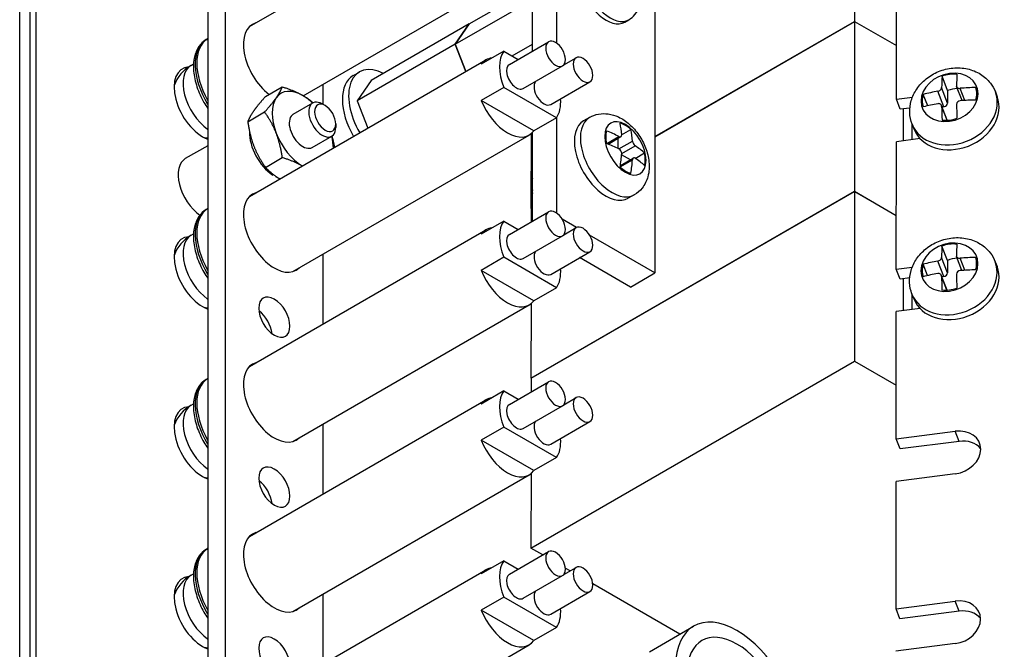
# Model space of a CAD drawing. Header units: inches. Extents: x 0 to 33.1, y 0 to 21.1.
# Tile 16 of 22: x 26 to 29.5, y 7.7 to 9.9. Entities that reach past the tile are written whole.
import ezdxf

# ---------------------------------------------------------------- set-up
doc = ezdxf.new("R2010")
doc.units = ezdxf.units.IN
doc.header["$LTSCALE"] = 0.5
doc.header["$MEASUREMENT"] = 0
doc.layers.add('AM_VIS', color=7, linetype='Continuous', lineweight=30)

msp = doc.modelspace()

# ---------------------------------------------------------------- linework, layer by layer
at = {"layer": 'AM_VIS', "color": 203}
for p, q in [((26.0433, 18.0505), (26.0433, 6.2113)), ((26.0212, 18.0377), (26.0212, 6.1985)), ((25.9846, 6.1475), (25.9846, 17.9867)), ((26.9709, 9.6026), (27.0412, 9.6432)), ((27.0863, 9.6336), (27.0757, 9.6398)), ((27.1245, 9.5675), (27.1245, 9.5553)), ((27.0399, 9.4831), (27.1102, 9.5237))]:
    msp.add_line(p, q, dxfattribs=at)
at = {"layer": 'AM_VIS', "color": 161}
for p, q in [((26.7261, 17.5465), (26.7261, 6.5238)), ((26.6625, 17.5098), (26.6625, 6.4871)), ((28.1663, 9.9348), (28.1812, 9.9433)), ((27.0796, 9.6375), (27.0796, 9.7115)), ((27.0796, 8.8476), (27.0796, 9.0991)), ((27.0796, 8.2352), (27.0796, 8.4867)), ((27.0796, 7.6228), (27.0796, 7.8744))]:
    msp.add_line(p, q, dxfattribs=at)
at = {"layer": 'AM_VIS', "color": 52}
for p, q in [((28.2756, 15.7672), (28.2756, 9.0311)), ((27.9221, 9.8578), (27.9221, 10.205)), ((27.8337, 9.8298), (27.8337, 10.1492)), ((27.187, 9.7417), (27.2096, 9.7548)), ((27.9221, 9.2454), (27.9221, 9.5927)), ((27.8337, 9.2174), (27.8337, 9.5368)), ((27.9924, 9.1946), (27.9409, 9.2243)), ((28.2756, 9.0311), (28.0399, 9.1672)), ((28.1872, 8.98), (28.0039, 9.0859)), ((28.1872, 8.98), (28.2756, 9.0311))]:
    msp.add_line(p, q, dxfattribs=at)
at = {"layer": 'AM_VIS', "color": 181}
for p, q in [((28.9957, 10.5494), (28.9952, 9.9373)), ((28.2756, 9.5219), (28.9952, 9.9373)), ((28.9952, 9.9373), (29.1464, 9.8499)), ((27.8287, 9.5323), (27.8285, 9.2637)), ((27.8285, 9.2637), (27.8337, 9.2667)), ((27.829, 9.2634), (27.8285, 9.2637))]:
    msp.add_line(p, q, dxfattribs=at)
at = {"layer": 'AM_VIS', "color": 132}
for p, q in [((26.813, 9.9184), (27.6658, 10.4107)), ((27.007, 9.6695), (27.822, 10.1401)), ((26.6572, 9.8714), (26.6625, 9.8745)), ((27.7507, 9.7819), (27.8921, 9.8635)), ((27.7303, 9.8301), (27.649, 9.7831)), ((27.7303, 9.8301), (27.7823, 9.8001)), ((27.9466, 9.7807), (27.9911, 9.8064)), ((26.6027, 9.7788), (26.6115, 9.7838)), ((26.813, 9.306), (27.6658, 9.7983)), ((27.8007, 9.6953), (27.9421, 9.7769)), ((29.3309, 9.6882), (29.311, 9.7397)), ((27.7303, 9.6995), (27.649, 9.6525)), ((27.9201, 9.5899), (27.7303, 9.6995)), ((27.8997, 9.6381), (28.0411, 9.7198)), ((29.3309, 9.6427), (29.3093, 9.6985)), ((29.3831, 9.6517), (29.3635, 9.7024)), ((29.3933, 9.6523), (29.3764, 9.696)), ((29.2591, 9.6332), (29.2432, 9.6742)), ((29.3175, 9.6298), (29.2959, 9.6855)), ((29.3309, 9.6882), (29.3309, 9.6427)), ((29.5031, 9.683), (29.5098, 9.6658)), ((27.8388, 9.5429), (27.649, 9.6525)), ((29.3295, 9.581), (29.3087, 9.6346)), ((29.3288, 9.581), (29.3094, 9.6312)), ((29.3175, 9.6298), (29.3109, 9.6289)), ((27.9201, 9.5899), (27.8388, 9.5429)), ((28.0399, 9.5912), (28.0183, 9.5788)), ((29.2029, 9.5667), (29.2095, 9.5495)), ((26.9693, 9.0354), (27.822, 9.5277)), ((28.1016, 9.497), (28.1458, 9.5225)), ((28.1064, 9.4951), (28.153, 9.522)), ((28.1554, 9.5287), (28.189, 9.5481)), ((28.1423, 9.4793), (28.1423, 9.5158)), ((28.1458, 9.4776), (28.1944, 9.5057)), ((28.1555, 9.4608), (28.2041, 9.4889)), ((28.1868, 9.4387), (28.1552, 9.4569)), ((28.2046, 9.4436), (28.2381, 9.463)), ((28.1502, 9.4129), (28.1944, 9.4384)), ((28.1509, 9.418), (28.1975, 9.4449)), ((27.8305, 9.3391), (27.8305, 9.3513)), ((28.2009, 9.3123), (28.1793, 9.2999)), ((26.6572, 9.2591), (26.6625, 9.2621)), ((27.7507, 9.1695), (27.8921, 9.2511)), ((27.7303, 9.2177), (27.649, 9.1708)), ((27.7303, 9.2177), (27.7823, 9.1877)), ((26.6027, 9.1664), (26.6115, 9.1715)), ((26.813, 8.6936), (27.6658, 9.186)), ((27.8007, 9.0829), (27.9421, 9.1645)), ((27.9466, 9.1683), (27.9911, 9.194)), ((29.3304, 9.0761), (29.3105, 9.1276)), ((27.8997, 9.0257), (28.0411, 9.1074)), ((29.3826, 9.0396), (29.363, 9.0903)), ((27.7303, 9.0871), (27.649, 9.0401)), ((27.9201, 8.9775), (27.7303, 9.0871)), ((29.2586, 9.0211), (29.2427, 9.0621)), ((29.317, 9.0177), (29.2954, 9.0735)), ((29.3304, 9.0307), (29.3088, 9.0864)), ((29.3304, 9.0761), (29.3304, 9.0307)), ((29.3928, 9.0403), (29.3759, 9.0839)), ((29.5026, 9.0709), (29.5093, 9.0537)), ((27.8388, 8.9305), (27.649, 9.0401)), ((29.329, 8.9689), (29.3082, 9.0225)), ((29.3283, 8.9689), (29.3088, 9.0191)), ((29.317, 9.0177), (29.3104, 9.0169)), ((27.9201, 8.9775), (27.8388, 8.9305)), ((29.2024, 8.9546), (29.209, 8.9374)), ((26.9693, 8.423), (27.822, 8.9153)), ((26.6572, 8.6467), (26.6625, 8.6497)), ((27.7507, 8.5571), (27.8921, 8.6388)), ((27.7303, 8.6053), (27.649, 8.5584)), ((27.7303, 8.6053), (27.7823, 8.5753)), ((26.6027, 8.554), (26.6115, 8.5591)), ((26.813, 8.0813), (27.6658, 8.5736)), ((27.9466, 8.5559), (27.9911, 8.5816)), ((27.8007, 8.4705), (27.9421, 8.5522)), ((27.8997, 8.4134), (28.0411, 8.495)), ((27.7303, 8.4747), (27.649, 8.4278)), ((27.9201, 8.3651), (27.7303, 8.4747)), ((27.8388, 8.3182), (27.649, 8.4278)), ((27.9201, 8.3651), (27.8388, 8.3182)), ((26.9693, 7.8106), (27.822, 8.303)), ((26.6572, 8.0343), (26.6625, 8.0373)), ((27.7507, 7.9447), (27.8921, 8.0264)), ((27.7303, 7.993), (27.649, 7.946)), ((27.7303, 7.993), (27.7823, 7.963)), ((26.813, 7.4689), (27.6658, 7.9612)), ((27.9466, 7.9435), (27.9911, 7.9692)), ((26.6027, 7.9417), (26.6115, 7.9467)), ((27.8007, 7.8581), (27.9421, 7.9398)), ((27.7303, 7.8623), (27.649, 7.8154)), ((27.9201, 7.7527), (27.7303, 7.8623)), ((27.8997, 7.801), (28.0411, 7.8826)), ((27.8388, 7.7058), (27.649, 7.8154)), ((27.9201, 7.7527), (27.8388, 7.7058)), ((27.007, 7.22), (27.822, 7.6906))]:
    msp.add_line(p, q, dxfattribs=at)
at = {"layer": 'AM_VIS', "color": 31}
for p, q in [((29.1463, 9.6567), (29.1466, 10.1157)), ((29.1463, 9.6567), (29.204, 9.6641)), ((29.1603, 9.6205), (29.1463, 9.6567)), ((29.1947, 9.6249), (29.1603, 9.6205)), ((29.1458, 9.0446), (29.1461, 9.5036)), ((29.2319, 9.5147), (29.1461, 9.5036)), ((29.1458, 9.0446), (29.2035, 9.052)), ((29.1598, 9.0084), (29.1458, 9.0446)), ((29.1942, 9.0129), (29.1598, 9.0084)), ((29.1453, 8.4325), (29.1456, 8.8916)), ((29.2314, 8.9026), (29.1456, 8.8916)), ((29.1453, 8.4325), (29.3587, 8.46)), ((29.3727, 8.4238), (29.3587, 8.46)), ((29.1593, 8.3963), (29.1453, 8.4325)), ((29.3727, 8.4238), (29.1593, 8.3963)), ((29.1448, 7.8204), (29.1451, 8.2795)), ((29.3586, 8.307), (29.1451, 8.2795)), ((29.1448, 7.8204), (29.3582, 7.8479)), ((29.3722, 7.8118), (29.3582, 7.8479)), ((29.1588, 7.7843), (29.1448, 7.8204)), ((29.3722, 7.8118), (29.1588, 7.7843)), ((29.3581, 7.6949), (29.1446, 7.6674))]:
    msp.add_line(p, q, dxfattribs=at)
at = {"layer": 'AM_VIS', "color": 191}
for p, q in [((27.6059, 9.928), (27.8337, 10.0595)), ((27.5549, 9.8554), (27.8337, 10.0164)), ((27.6059, 9.9281), (27.2523, 9.7239)), ((27.6059, 9.9281), (27.5548, 9.8555)), ((27.5549, 9.8554), (27.6059, 9.928)), ((27.6059, 9.928), (27.6059, 9.9281)), ((27.5548, 9.8555), (27.2013, 9.6513)), ((27.5548, 9.8555), (27.5933, 9.7565)), ((27.5933, 9.7565), (27.5549, 9.8554)), ((27.7601, 9.8129), (27.8337, 9.8554)), ((27.2523, 9.7239), (27.2013, 9.6513)), ((27.2013, 9.6513), (27.2397, 9.5523))]:
    msp.add_line(p, q, dxfattribs=at)
at = {"layer": 'AM_VIS', "color": 201}
for p, q in [((28.2756, 9.5213), (28.9957, 9.9371)), ((28.9957, 9.9371), (28.9952, 9.325)), ((28.9957, 9.9371), (29.1464, 9.8499)), ((29.1722, 9.507), (29.1723, 9.6221)), ((29.2018, 9.5697), (29.2017, 9.5108)), ((27.8285, 8.6514), (28.9952, 9.325)), ((27.829, 8.6511), (28.9957, 9.3247)), ((28.9952, 9.325), (29.1459, 9.2378)), ((28.9957, 9.3247), (28.9952, 8.7126)), ((28.9957, 9.3247), (29.1459, 9.2378)), ((27.829, 9.2634), (27.8337, 9.2661)), ((27.829, 9.2634), (27.829, 9.2147)), ((29.1722, 8.895), (29.1723, 9.01)), ((29.2018, 8.9562), (29.2017, 8.8988)), ((27.8287, 8.9199), (27.8285, 8.6514)), ((27.8285, 8.039), (28.9952, 8.7126)), ((28.9952, 8.7126), (29.1454, 8.6257)), ((27.829, 8.6511), (27.8285, 8.6514)), ((27.829, 8.6511), (27.829, 8.6023)), ((27.8287, 8.3076), (27.8285, 8.039)), ((27.8712, 8.0143), (27.8285, 8.039)), ((27.9701, 7.9571), (27.9523, 7.9674)), ((28.3648, 7.7288), (28.0513, 7.9101))]:
    msp.add_line(p, q, dxfattribs=at)
at = {"layer": 'AM_VIS', "color": 33}
for p, q in [((26.8709, 9.6664), (26.9317, 9.7015)), ((26.8071, 9.5757), (26.868, 9.6108)), ((26.8709, 9.4112), (26.9317, 9.4464))]:
    msp.add_line(p, q, dxfattribs=at)
at = {"layer": 'AM_VIS', "color": 62}
msp.add_line((26.6625, 9.4892), (26.5819, 9.4426), dxfattribs=at)
at = {"layer": 'AM_VIS', "color": 73}
for p, q in [((26.8974, 9.3837), (26.8999, 9.3852)), ((26.9083, 9.3792), (26.9083, 9.3774)), ((26.9083, 9.3774), (26.9097, 9.3782))]:
    msp.add_line(p, q, dxfattribs=at)
at = {"layer": 'AM_VIS', "color": 150}
msp.add_line((28.2559, 7.6658), (28.415, 7.7577), dxfattribs=at)
at = {"layer": 'AM_VIS', "color": 132}
for centre, radius, start, end in [((26.673, 9.6571), 0.1405, 120, 159.4575), ((29.3768, 9.6373), 0.0138, 91.678, 176.3464), ((26.673, 9.6571), 0.1405, 260.5425, 265.6965), ((28.2194, 9.5089), 0.0252, 187.3443, 232.6557), ((28.1367, 9.4612), 0.0188, 358.9316, 61.0684), ((26.673, 9.0447), 0.1405, 120, 159.4575), ((29.3763, 9.0252), 0.0138, 91.678, 176.3464), ((26.673, 9.0447), 0.1405, 260.5425, 265.6965), ((26.673, 8.4324), 0.1405, 120, 159.4575), ((26.673, 8.4324), 0.1405, 260.5425, 265.6965), ((26.673, 7.82), 0.1405, 120, 159.4575), ((26.673, 7.82), 0.1405, 260.5425, 265.6965)]:
    msp.add_arc(centre, radius, start, end, dxfattribs=at)
at = {"layer": 'AM_VIS', "color": 161}
for centre, major_axis, start_param, end_param in [((28.0988, 10.0517), (-0.0675, 0.1169), 0, 3.141593), ((28.1137, 10.0602), (-0.0675, 0.1169), 0, 3.141593), ((26.9029, 9.7898), (-0.079, 0.1368), 6.134212, 8.466902), ((26.9029, 9.1775), (-0.079, 0.1368), 6.134212, 9.57375), ((26.9029, 8.8713), (-0.0398, 0.0688), 0.785398, 7.068583), ((26.8392, 8.8345), (-0.0398, 0.0688), 4.069719, 5.355059), ((26.9029, 8.5651), (-0.079, 0.1368), 6.134212, 9.57375), ((26.9029, 8.2589), (-0.0398, 0.0688), 0.785398, 7.068583), ((26.8392, 8.2222), (-0.0398, 0.0688), 4.069719, 5.355059), ((26.9029, 7.9527), (-0.079, 0.1368), 6.134212, 9.57375), ((26.9029, 7.6465), (-0.0398, 0.0688), 0.785398, 7.068583)]:
    msp.add_ellipse(centre, major_axis=major_axis, ratio=0.57735, start_param=start_param, end_param=end_param, dxfattribs=at)
at = {"layer": 'AM_VIS', "color": 132}
for centre, major_axis, ratio, start_param, end_param in [((26.7602, 9.7075), (-0.0968, 0.1676), 0.57735, 0.010584, 1.560213), ((26.754, 9.7039), (-0.0968, 0.1676), 0.57735, 0, 1.62362), ((27.9171, 9.8202), (-0.025, 0.0433), 0.57735, 0.785398, 7.068583), ((27.7439, 9.663), (-0.0781, 0.1353), 0.57735, 6.035299, 6.531072), ((27.8252, 9.71), (-0.0781, 0.1353), 0.57735, 0.247887, 1.32291), ((28.0161, 9.7631), (-0.025, 0.0433), 0.57735, 0.785398, 7.068583), ((26.673, 9.6571), (-0.0703, 0.1217), 0.57735, 0, 2.249873), ((27.7757, 9.7386), (-0.025, 0.0433), 0.57735, 0, 3.141593), ((29.338, 9.6635), (0.0984, 0.0381), 0.796301, 1.270885, 7.55407), ((29.4203, 9.3786), (-0.0655, 0.505), 0.178159, 0.751356, 0.861844), ((29.3378, 9.664), (0.094, 0.0364), 0.796301, 0.995611, 1.548064), ((29.4739, 9.3855), (-0.0655, 0.505), 0.178159, 0.751356, 0.861844), ((27.8747, 9.6814), (-0.025, 0.0433), 0.57735, 0.200842, 3.141593), ((29.3578, 9.6126), (0.094, 0.0364), 0.796301, 1.186325, 1.548064), ((29.4471, 9.4045), (0.5093, 0.0002), 0.57807, 1.599391, 1.709879), ((29.3378, 9.664), (0.094, 0.0364), 0.796301, 5.708, 6.260453), ((27.8252, 9.71), (-0.0781, 0.1353), 0.57735, 3.389479, 4.022069), ((29.353, 9.6248), (0.1501, 0.0582), 0.796301, 3.141593, 6.283185), ((29.3597, 9.6077), (0.1501, 0.0582), 0.796301, 3.141593, 6.283185), ((29.3378, 9.664), (0.094, 0.0364), 0.796301, 2.566407, 3.11886), ((29.4471, 9.4045), (0.5093, 0.0002), 0.57807, 1.87193, 1.982418), ((27.7439, 9.663), (-0.0781, 0.1353), 0.57735, 1.32291, 3.389479), ((29.4471, 9.3596), (0.5093, 0.0002), 0.57807, 1.87193, 1.982418), ((29.4203, 9.3786), (-0.0655, 0.505), 0.178159, 1.023895, 1.134383), ((29.3175, 9.641), (0.0128, 0.005), 0.796301, 4.41343, 5.984226), ((29.4739, 9.3855), (-0.0655, 0.505), 0.178159, 1.023895, 1.134383), ((29.4471, 9.3596), (0.5093, 0.0002), 0.57807, 1.599391, 1.709879), ((28.1204, 9.4518), (-0.0805, 0.1394), 0.57735, 0, 3.141593), ((28.1688, 9.4797), (-0.0527, 0.0913), 0.57735, 0.785398, 7.068583), ((29.3378, 9.664), (0.094, 0.0364), 0.796301, 4.137203, 4.689657), ((28.0988, 9.4393), (-0.0805, 0.1394), 0.57735, 0, 3.141593), ((28.1695, 9.4801), (-0.0504, 0.0873), 0.57735, 5.221561, 5.774014), ((27.7966, 9.2872), (0.2546, 0.441), 0.57735, 5.578812, 5.689301), ((28.1695, 9.4801), (-0.0504, 0.0873), 0.57735, 0.509172, 1.061625), ((27.816, 9.2985), (0.5093, 0), 0.57735, 0.866423, 0.976912), ((27.8354, 9.2648), (0.2546, 0.441), 0.57735, 5.578812, 5.689301), ((27.816, 9.2536), (0.5093, 0), 0.57735, 0.866423, 0.976912), ((27.816, 9.2985), (0.5093, 0), 0.57735, 0.593884, 0.704373), ((27.7966, 9.2872), (0.2546, 0.441), 0.57735, 5.306273, 5.416762), ((28.1695, 9.4801), (-0.0504, 0.0873), 0.57735, 3.650764, 4.203217), ((28.1695, 9.4801), (-0.0504, 0.0873), 0.57735, 2.079968, 2.632421), ((27.8354, 9.2648), (0.2546, 0.441), 0.57735, 5.306273, 5.416762), ((27.816, 9.2536), (0.5093, 0), 0.57735, 0.593884, 0.704373), ((27.8885, 9.3179), (-0.041, 0.071), 0.57735, 0.452569, 1.118227), ((27.8779, 9.3117), (-0.0335, 0.058), 0.57735, 0.785398, 1.153989), ((26.7602, 9.0951), (-0.0968, 0.1676), 0.57735, 0.010584, 1.560213), ((26.754, 9.0915), (-0.0968, 0.1676), 0.57735, 0, 1.62362), ((27.9171, 9.2078), (-0.025, 0.0433), 0.57735, 0.785398, 7.068583), ((27.8252, 9.0976), (-0.0781, 0.1353), 0.57735, 0.247887, 1.32291), ((28.0161, 9.1507), (-0.025, 0.0433), 0.57735, 0.785398, 7.068583), ((26.673, 9.0447), (-0.0703, 0.1217), 0.57735, 0, 2.249873), ((27.7439, 9.0507), (-0.0781, 0.1353), 0.57735, 6.035299, 6.531072), ((27.7757, 9.1262), (-0.025, 0.0433), 0.57735, 0, 3.141593), ((29.3375, 9.0514), (0.0984, 0.0381), 0.796301, 1.270885, 7.55407), ((29.4198, 8.7665), (-0.0655, 0.505), 0.178159, 0.751356, 0.861844), ((29.3373, 9.0519), (0.094, 0.0364), 0.796301, 0.995611, 1.548064), ((29.4734, 8.7734), (-0.0655, 0.505), 0.178159, 0.751356, 0.861844), ((27.8747, 9.069), (-0.025, 0.0433), 0.57735, 0.200842, 3.141593), ((29.3525, 9.0128), (0.1501, 0.0582), 0.796301, 3.141593, 6.283185), ((29.3373, 9.0519), (0.094, 0.0364), 0.796301, 2.566407, 3.11886), ((29.4466, 8.7924), (0.5093, 0.0002), 0.57807, 1.87193, 1.982418), ((29.3572, 9.0005), (0.094, 0.0364), 0.796301, 1.186325, 1.548064), ((29.4466, 8.7924), (0.5093, 0.0002), 0.57807, 1.599391, 1.709879), ((29.3373, 9.0519), (0.094, 0.0364), 0.796301, 5.708, 6.260453), ((27.7439, 9.0507), (-0.0781, 0.1353), 0.57735, 1.32291, 3.389479), ((27.8252, 9.0976), (-0.0781, 0.1353), 0.57735, 3.389479, 4.022069), ((29.3592, 8.9956), (0.1501, 0.0582), 0.796301, 3.141593, 6.283185), ((29.4466, 8.7475), (0.5093, 0.0002), 0.57807, 1.87193, 1.982418), ((29.4198, 8.7665), (-0.0655, 0.505), 0.178159, 1.023895, 1.134383), ((29.317, 9.0289), (0.0128, 0.005), 0.796301, 4.41343, 5.984226), ((29.4734, 8.7734), (-0.0655, 0.505), 0.178159, 1.023895, 1.134383), ((29.4466, 8.7475), (0.5093, 0.0002), 0.57807, 1.599391, 1.709879), ((29.3373, 9.0519), (0.094, 0.0364), 0.796301, 4.137203, 4.689657), ((26.7602, 8.4827), (-0.0968, 0.1676), 0.57735, 0.010584, 1.560213), ((26.754, 8.4791), (-0.0968, 0.1676), 0.57735, 0, 1.62362), ((27.9171, 8.5955), (-0.025, 0.0433), 0.57735, 0.785398, 7.068583), ((27.8252, 8.4852), (-0.0781, 0.1353), 0.57735, 0.247887, 1.32291), ((27.7439, 8.4383), (-0.0781, 0.1353), 0.57735, 6.035299, 6.531072), ((28.0161, 8.5383), (-0.025, 0.0433), 0.57735, 0.785398, 7.068583), ((26.673, 8.4324), (-0.0703, 0.1217), 0.57735, 0, 2.249873), ((27.7757, 8.5138), (-0.025, 0.0433), 0.57735, 0, 3.141593), ((27.8747, 8.4567), (-0.025, 0.0433), 0.57735, 0.200842, 3.141593), ((27.7439, 8.4383), (-0.0781, 0.1353), 0.57735, 1.32291, 3.389479), ((27.8252, 8.4852), (-0.0781, 0.1353), 0.57735, 3.389479, 4.022069), ((26.7602, 7.8704), (-0.0968, 0.1676), 0.57735, 0.010584, 1.560213), ((26.754, 7.8667), (-0.0968, 0.1676), 0.57735, 0, 1.62362), ((27.9171, 7.9831), (-0.025, 0.0433), 0.57735, 0.785398, 7.068583), ((27.8252, 7.8729), (-0.0781, 0.1353), 0.57735, 0.247887, 1.32291), ((27.7439, 7.8259), (-0.0781, 0.1353), 0.57735, 6.035299, 6.531072), ((28.0161, 7.9259), (-0.025, 0.0433), 0.57735, 0.785398, 7.068583), ((26.673, 7.82), (-0.0703, 0.1217), 0.57735, 0, 2.249873), ((27.7757, 7.9014), (-0.025, 0.0433), 0.57735, 0, 3.141593), ((27.8747, 7.8443), (-0.025, 0.0433), 0.57735, 0.200842, 3.141593), ((27.7439, 7.8259), (-0.0781, 0.1353), 0.57735, 1.32291, 3.389479), ((27.8252, 7.8729), (-0.0781, 0.1353), 0.57735, 3.389479, 4.022069)]:
    msp.add_ellipse(centre, major_axis=major_axis, ratio=ratio, start_param=start_param, end_param=end_param, dxfattribs=at)
at = {"layer": 'AM_VIS', "color": 203}
for centre, major_axis, start_param, end_param in [((26.6444, 9.6406), (-0.0729, 0.1262), 6.004502, 8.81584), ((27.0757, 9.5834), (-0.0345, 0.0598), 5.497787, 10.210176), ((27.0863, 9.5895), (-0.027, 0.0468), 3.926991, 10.210176), ((26.6444, 9.0282), (-0.0729, 0.1262), 6.004502, 8.81584), ((26.6444, 8.4158), (-0.0729, 0.1262), 6.004502, 8.81584), ((26.6444, 7.8035), (-0.0729, 0.1262), 6.004502, 8.81584)]:
    msp.add_ellipse(centre, major_axis=major_axis, ratio=0.57735, start_param=start_param, end_param=end_param, dxfattribs=at)
at = {"layer": 'AM_VIS', "color": 52}
for centre, start_param, end_param in [((27.3034, 9.5924), 5.550995, 7.869177), ((27.2808, 9.5793), 0, 1.585992)]:
    msp.add_ellipse(centre, major_axis=(-0.0938, 0.1624), ratio=0.57735, start_param=start_param, end_param=end_param, dxfattribs=at)
at = {"layer": 'AM_VIS', "color": 33}
for major_axis, start_param, end_param in [((-0.0781, 0.1353), 0.261799, 1.308997), ((-0.0781, 0.1353), 5.497787, 6.544985), ((-0.0781, 0.1353), 5.16977, 5.497787), ((-0.0345, 0.0598), 0, 3.141593), ((-0.0781, 0.1353), 1.308997, 2.34208), ((-0.0781, 0.1353), 3.941105, 4.255008)]:
    msp.add_ellipse((27.0054, 9.5428), major_axis=major_axis, ratio=0.57735, start_param=start_param, end_param=end_param, dxfattribs=at)
at = {"layer": 'AM_VIS', "color": 73}
for start_param, end_param in [(0.739191, 2.294867), (2.417522, 2.510681)]:
    msp.add_ellipse((26.9029, 9.4836), major_axis=(-0.0633, 0.1096), ratio=0.57735, start_param=start_param, end_param=end_param, dxfattribs=at)
at = {"layer": 'AM_VIS', "color": 62}
msp.add_ellipse((26.6444, 9.3344), major_axis=(-0.0625, 0.1083), ratio=0.57735, start_param=0, end_param=2.24034, dxfattribs=at)
at = {"layer": 'AM_VIS', "color": 31}
for centre, start_param, end_param in [((29.3587, 8.3835), 4.412478, 7.55407), ((29.3727, 8.3473), 0.262707, 1.270885), ((29.3582, 7.7714), 4.412478, 7.55407), ((29.3722, 7.7353), 0.262707, 1.270885)]:
    msp.add_ellipse(centre, major_axis=(0.0874, 0.0339), ratio=0.796301, start_param=start_param, end_param=end_param, dxfattribs=at)
at = {"layer": 'AM_VIS', "color": 150}
for major_axis in [(-0.1563, 0.2706), (-0.1263, 0.2187)]:
    msp.add_ellipse((28.5712, 7.4871), major_axis=major_axis, ratio=0.57735, start_param=3.926991, end_param=10.210176, dxfattribs=at)
at = {"layer": 'AM_VIS', "color": 161}
msp.add_open_spline([(28.1812, 9.9433), (28.1897, 9.9482), (28.1972, 9.9547), (28.21, 9.9695), (28.215, 9.9781), (28.2229, 9.9972), (28.2252, 10.0078), (28.2274, 10.0316), (28.2264, 10.0446), (28.2211, 10.0717), (28.2163, 10.0856), (28.2037, 10.112), (28.1959, 10.1245), (28.1775, 10.1472), (28.167, 10.1575), (28.1431, 10.1746), (28.1297, 10.1817), (28.1023, 10.1886), (28.089, 10.1898), (28.0654, 10.1859), (28.0553, 10.1824), (28.0462, 10.1772)], degree=3, knots=[5.497787, 5.497787, 5.497787, 5.497787, 5.697884, 5.697884, 5.914277, 5.914277, 6.18188, 6.18188, 6.533012, 6.533012, 6.934225, 6.934225, 7.333301, 7.333301, 7.734112, 7.734112, 8.127104, 8.127104, 8.424933, 8.424933, 8.63938, 8.63938, 8.63938, 8.63938], dxfattribs=at)
at = {"layer": 'AM_VIS', "color": 132}
for points, knots in [([(26.6572, 9.8714), (26.6468, 9.8654), (26.6378, 9.8569), (26.6233, 9.8358), (26.618, 9.823), (26.6113, 9.7933), (26.6105, 9.7761), (26.6135, 9.7397), (26.6176, 9.7205), (26.6302, 9.6823), (26.6387, 9.6634), (26.6532, 9.638), (26.6577, 9.6308), (26.6625, 9.6238)], [2.356194, 2.356194, 2.356194, 2.356194, 2.624195, 2.624195, 2.915688, 2.915688, 3.243878, 3.243878, 3.581587, 3.581587, 3.91679, 3.91679, 4.054912, 4.054912, 4.054912, 4.054912]), ([(29.2029, 9.5667), (29.1977, 9.5801), (29.1948, 9.5944), (29.1938, 9.6234), (29.1958, 9.638), (29.2042, 9.6668), (29.211, 9.6808), (29.229, 9.7073), (29.2404, 9.7196), (29.267, 9.7409), (29.2822, 9.7498), (29.3148, 9.7632), (29.3323, 9.7675), (29.3675, 9.7709), (29.3854, 9.7699), (29.4193, 9.7624), (29.4353, 9.756), (29.4632, 9.7384), (29.4753, 9.7277), (29.4926, 9.7053), (29.4987, 9.6945), (29.5031, 9.683)], [4.412988, 4.412988, 4.412988, 4.412988, 4.682397, 4.682397, 4.961766, 4.961766, 5.267212, 5.267212, 5.603534, 5.603534, 5.960558, 5.960558, 6.324075, 6.324075, 6.682494, 6.682494, 7.020338, 7.020338, 7.324233, 7.324233, 7.55458, 7.55458, 7.55458, 7.55458]), ([(29.2959, 9.6855), (29.2959, 9.6855), (29.2959, 9.6855), (29.2976, 9.6858), (29.2994, 9.6864), (29.3026, 9.6881), (29.3041, 9.6892), (29.3053, 9.6903), (29.3065, 9.6915), (29.3075, 9.6928), (29.3089, 9.6957), (29.3093, 9.6972), (29.3093, 9.6985)], [-0.01036497, -0.01036497, -0.01036497, -0.01036497, -0.01034722, -0.01034722, -0.00517361, -0.00517361, 0, 0, 0, 0.00518252, 0.00518252, 0.01036504, 0.01036504, 0.01036504, 0.01036504]), ([(29.363, 9.7054), (29.363, 9.7054), (29.363, 9.7054), (29.3629, 9.7041), (29.3632, 9.7027), (29.3646, 9.7002), (29.3656, 9.6991), (29.3668, 9.6983), (29.368, 9.6975), (29.3695, 9.6968), (29.3728, 9.696), (29.3746, 9.6958), (29.3764, 9.696), (29.3764, 9.696), (29.3764, 9.696)], [-0.01036497, -0.01036497, -0.01036497, -0.01036497, -0.01034722, -0.01034722, -0.00517361, -0.00517361, 0, 0, 0, 0.00517361, 0.00517361, 0.01034722, 0.01034722, 0.01036497, 0.01036497, 0.01036497, 0.01036497]), ([(29.3094, 9.6312), (29.3094, 9.6312), (29.3094, 9.6312), (29.3093, 9.6327), (29.309, 9.6342), (29.3076, 9.6369), (29.3065, 9.6381), (29.3053, 9.6389), (29.3041, 9.6398), (29.3026, 9.6404), (29.2994, 9.641), (29.2976, 9.641), (29.2959, 9.6407)], [-0.01036497, -0.01036497, -0.01036497, -0.01036497, -0.01034722, -0.01034722, -0.00517361, -0.00517361, 0, 0, 0, 0.00518252, 0.00518252, 0.01036504, 0.01036504, 0.01036504, 0.01036504]), ([(28.0399, 9.5912), (28.05, 9.597), (28.0611, 9.601), (28.084, 9.6053), (28.0957, 9.6053), (28.1201, 9.602), (28.1324, 9.598), (28.1583, 9.586), (28.1712, 9.5771), (28.196, 9.5554), (28.2075, 9.5421), (28.2271, 9.5133), (28.2353, 9.4978), (28.2478, 9.4654), (28.2522, 9.4484), (28.2557, 9.4136), (28.255, 9.3957), (28.2459, 9.3633), (28.2393, 9.349), (28.2213, 9.3269), (28.2117, 9.3186), (28.2009, 9.3123)], [3.926991, 3.926991, 3.926991, 3.926991, 4.127921, 4.127921, 4.345362, 4.345362, 4.614578, 4.614578, 4.9669, 4.9669, 5.366375, 5.366375, 5.763064, 5.763064, 6.16156, 6.16156, 6.553484, 6.553484, 6.853188, 6.853188, 7.068583, 7.068583, 7.068583, 7.068583]), ([(28.1458, 9.5225), (28.1458, 9.5225), (28.1458, 9.5225), (28.1471, 9.5219), (28.1485, 9.5214), (28.151, 9.5213), (28.1521, 9.5215), (28.153, 9.522), (28.1538, 9.5225), (28.1546, 9.5233), (28.1554, 9.5255), (28.1556, 9.5268), (28.1555, 9.5281)], [-0.01036497, -0.01036497, -0.01036497, -0.01036497, -0.01034722, -0.01034722, -0.00517361, -0.00517361, 0, 0, 0, 0.00518252, 0.00518252, 0.01036504, 0.01036504, 0.01036504, 0.01036504]), ([(28.2041, 9.444), (28.2041, 9.444), (28.2041, 9.444), (28.2029, 9.4448), (28.2017, 9.4453), (28.1995, 9.4456), (28.1984, 9.4454), (28.1975, 9.4449), (28.1967, 9.4444), (28.1959, 9.4435), (28.1948, 9.4413), (28.1945, 9.4399), (28.1944, 9.4384), (28.1944, 9.4384), (28.1944, 9.4384)], [-0.01036497, -0.01036497, -0.01036497, -0.01036497, -0.01034722, -0.01034722, -0.00517361, -0.00517361, 0, 0, 0, 0.00517361, 0.00517361, 0.01034722, 0.01034722, 0.01036497, 0.01036497, 0.01036497, 0.01036497]), ([(26.6572, 9.2591), (26.6468, 9.253), (26.6378, 9.2446), (26.6233, 9.2235), (26.618, 9.2106), (26.6113, 9.1809), (26.6105, 9.1637), (26.6135, 9.1274), (26.6176, 9.1081), (26.6302, 9.0699), (26.6387, 9.051), (26.6532, 9.0256), (26.6577, 9.0184), (26.6625, 9.0114)], [2.356194, 2.356194, 2.356194, 2.356194, 2.624195, 2.624195, 2.915688, 2.915688, 3.243878, 3.243878, 3.581587, 3.581587, 3.91679, 3.91679, 4.054912, 4.054912, 4.054912, 4.054912]), ([(29.2024, 8.9546), (29.1972, 8.968), (29.1943, 8.9823), (29.1933, 9.0113), (29.1952, 9.0259), (29.2037, 9.0547), (29.2105, 9.0687), (29.2285, 9.0953), (29.2399, 9.1075), (29.2665, 9.1288), (29.2817, 9.1377), (29.3143, 9.1511), (29.3318, 9.1554), (29.367, 9.1588), (29.3849, 9.1579), (29.4187, 9.1503), (29.4348, 9.1439), (29.4627, 9.1264), (29.4748, 9.1157), (29.4921, 9.0932), (29.4982, 9.0824), (29.5026, 9.0709)], [4.412988, 4.412988, 4.412988, 4.412988, 4.682397, 4.682397, 4.961766, 4.961766, 5.267212, 5.267212, 5.603534, 5.603534, 5.960558, 5.960558, 6.324075, 6.324075, 6.682494, 6.682494, 7.020338, 7.020338, 7.324233, 7.324233, 7.55458, 7.55458, 7.55458, 7.55458]), ([(29.3625, 9.0934), (29.3625, 9.0934), (29.3625, 9.0934), (29.3624, 9.092), (29.3627, 9.0906), (29.3641, 9.0882), (29.3651, 9.0871), (29.3663, 9.0862), (29.3675, 9.0854), (29.369, 9.0847), (29.3723, 9.0839), (29.3741, 9.0838), (29.3759, 9.0839), (29.3759, 9.0839), (29.3759, 9.0839)], [-0.01036497, -0.01036497, -0.01036497, -0.01036497, -0.01034722, -0.01034722, -0.00517361, -0.00517361, 0, 0, 0, 0.00517361, 0.00517361, 0.01034722, 0.01034722, 0.01036497, 0.01036497, 0.01036497, 0.01036497]), ([(29.2954, 9.0735), (29.2954, 9.0735), (29.2954, 9.0735), (29.2971, 9.0738), (29.2989, 9.0743), (29.3021, 9.076), (29.3036, 9.0771), (29.3048, 9.0782), (29.306, 9.0794), (29.307, 9.0808), (29.3084, 9.0836), (29.3088, 9.0851), (29.3088, 9.0864)], [-0.01036497, -0.01036497, -0.01036497, -0.01036497, -0.01034722, -0.01034722, -0.00517361, -0.00517361, 0, 0, 0, 0.00518252, 0.00518252, 0.01036504, 0.01036504, 0.01036504, 0.01036504]), ([(29.3088, 9.0191), (29.3088, 9.0192), (29.3088, 9.0192), (29.3088, 9.0206), (29.3085, 9.0222), (29.307, 9.0248), (29.306, 9.026), (29.3048, 9.0268), (29.3036, 9.0277), (29.3021, 9.0283), (29.2989, 9.0289), (29.2971, 9.0289), (29.2954, 9.0286)], [-0.01036497, -0.01036497, -0.01036497, -0.01036497, -0.01034722, -0.01034722, -0.00517361, -0.00517361, 0, 0, 0, 0.00518252, 0.00518252, 0.01036504, 0.01036504, 0.01036504, 0.01036504]), ([(26.6572, 8.6467), (26.6468, 8.6407), (26.6378, 8.6322), (26.6233, 8.6111), (26.618, 8.5982), (26.6113, 8.5685), (26.6105, 8.5513), (26.6135, 8.515), (26.6176, 8.4957), (26.6302, 8.4576), (26.6387, 8.4386), (26.6532, 8.4133), (26.6577, 8.406), (26.6625, 8.399)], [2.356194, 2.356194, 2.356194, 2.356194, 2.624195, 2.624195, 2.915688, 2.915688, 3.243878, 3.243878, 3.581587, 3.581587, 3.91679, 3.91679, 4.054912, 4.054912, 4.054912, 4.054912]), ([(26.6572, 8.0343), (26.6468, 8.0283), (26.6378, 8.0198), (26.6233, 7.9987), (26.618, 7.9859), (26.6113, 7.9562), (26.6105, 7.939), (26.6135, 7.9026), (26.6176, 7.8834), (26.6302, 7.8452), (26.6387, 7.8263), (26.6532, 7.8009), (26.6577, 7.7937), (26.6625, 7.7866)], [2.356194, 2.356194, 2.356194, 2.356194, 2.624195, 2.624195, 2.915688, 2.915688, 3.243878, 3.243878, 3.581587, 3.581587, 3.91679, 3.91679, 4.054912, 4.054912, 4.054912, 4.054912])]:
    msp.add_open_spline(points, degree=3, knots=knots, dxfattribs=at)
at = {"layer": 'AM_VIS', "color": 33}
for points, weights in [([(26.9097, 9.6619), (26.9245, 9.6829), (26.9317, 9.7015)], [1, 1.0379548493, 1]), ([(26.9317, 9.7015), (26.9758, 9.6875), (27.0054, 9.6704)], [1, 1.0379548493, 1]), ([(26.8709, 9.6664), (26.8439, 9.6364), (26.8291, 9.6153)], [1, 1.0379548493, 1]), ([(26.868, 9.6108), (26.8949, 9.6408), (26.9097, 9.6619)], [1, 1.0379548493, 1]), ([(27.0054, 9.6704), (27.0255, 9.6588), (27.0426, 9.6439)], [1, 1.02543751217, 1.01677835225]), ([(26.8291, 9.6153), (26.8143, 9.5943), (26.8071, 9.5757)], [1, 1.0379548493, 1]), ([(26.9097, 9.5343), (26.8949, 9.5724), (26.868, 9.6108)], [1, 1.0379548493, 1]), ([(26.8071, 9.5757), (26.8143, 9.5259), (26.8291, 9.4878)], [1, 1.0379548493, 1]), ([(26.9317, 9.4464), (26.9245, 9.4961), (26.9097, 9.5343)], [1, 1.0379548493, 1]), ([(27.1104, 9.5238), (27.1159, 9.5048), (27.1199, 9.4832)], [1.01707179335, 1.02259949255, 1.01209289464]), ([(26.8291, 9.4878), (26.8439, 9.4496), (26.8709, 9.4112)], [1, 1.0379548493, 1]), ([(27.0038, 9.4162), (26.9747, 9.4327), (26.9317, 9.4464)], [1.00189183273, 1.03698410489, 1]), ([(26.8709, 9.4112), (26.8946, 9.3864), (26.9232, 9.3696)], [1, 1.03698410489, 1.00189183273])]:
    msp.add_rational_spline(points, weights, degree=2, dxfattribs=at)

doc.saveas('drawing.dxf')
